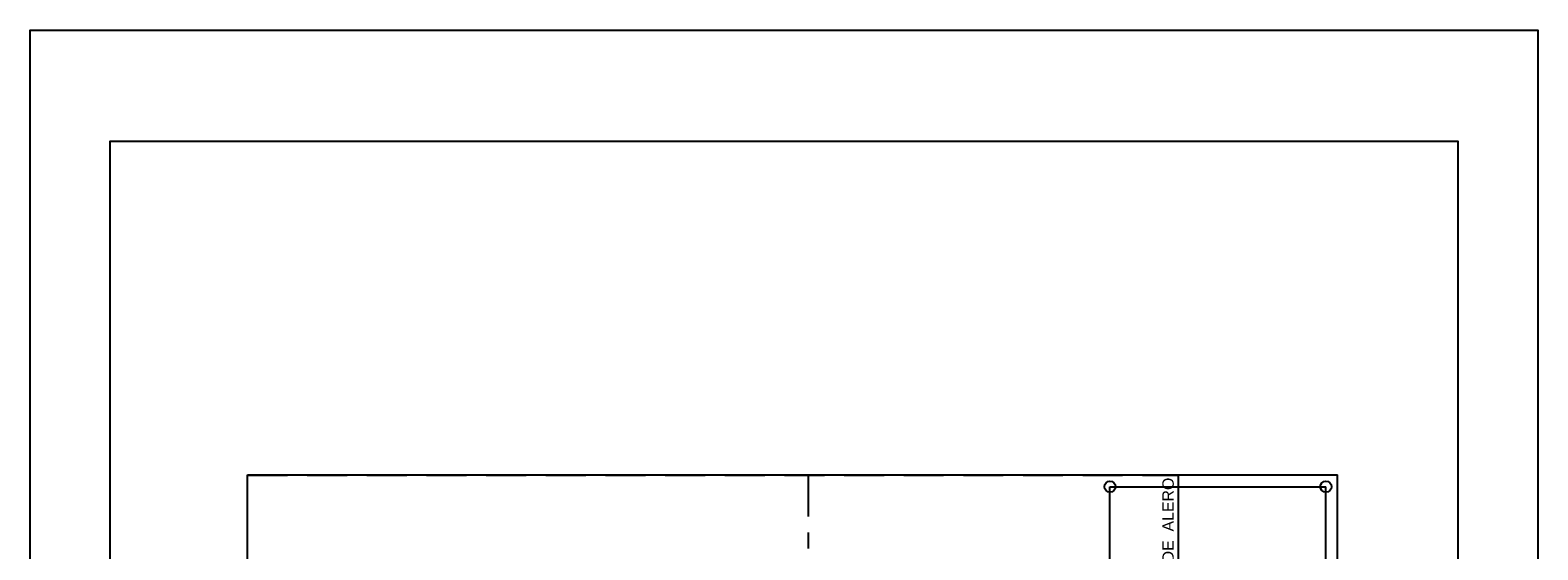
# Model space of a CAD drawing. Header units: millimetres. Extents: x 201 to 840, y 135 to 685.
# Tile 75 of 219: x 322.72 to 332.2, y 196.2 to 199.47. Entities that reach past the tile are written whole.
import ezdxf

# ---------------------------------------------------------------- set-up
doc = ezdxf.new("R2010")
doc.units = ezdxf.units.MM
doc.linetypes.add('ACAD_ISO10W100', pattern=[18, 12, -3, 0, -3])
doc.linetypes.add('HIDDEN', pattern=[0.375, 0.25, -0.125])
for name, color, linetype in [('02', 2, 'Continuous'), ('LAMINA', 6, 'Continuous'), ('piso', 1, 'Continuous'), ('PROYECCIONES', 2, 'Continuous'), ('TEXT', 4, 'Continuous')]:
    doc.layers.add(name, color=color, linetype=linetype)
doc.styles.add('STYLE1', font='ARIALUNI.TTF', dxfattribs={"height": 0.09})

msp = doc.modelspace()

# ---------------------------------------------------------------- linework, layer by layer
at = {"elevation": 0.0629}
msp.add_lwpolyline([(322.7189, 184.2234), (322.7189, 199.471), (332.1956, 199.471), (332.1956, 184.2234)], close=True, dxfattribs=at)
at = {"layer": '02', "color": 1, "ltscale": 0.01}
for centre in [(329.5062, 196.5988, 0.0629), (330.8632, 196.5988, 0.0629)]:
    msp.add_circle(centre, 0.035, dxfattribs=at)
at = {"layer": 'LAMINA', "elevation": 0.0629}
msp.add_lwpolyline([(331.6956, 184.7234), (331.6956, 198.771), (323.2189, 198.771), (323.2189, 184.7234)], close=True, dxfattribs=at)
at = {"layer": 'piso'}
for p, q in [((324.0858, 187.1708, 0.0629), (324.0858, 196.6735, 0.0629)), ((324.0858, 196.6735, 0.0629), (329.9358, 196.6735, 0.0629)), ((329.9358, 196.6735, 0.0629), (329.9358, 190.8708, 0.0629))]:
    msp.add_line(p, q, dxfattribs=at)
at = {"layer": 'piso', "color": 1}
for p, q in [((329.9358, 196.6735, 0.0629), (330.937, 196.6735, 0.0629)), ((330.9358, 190.8708, 0.0629), (330.9358, 196.6735, 0.0629))]:
    msp.add_line(p, q, dxfattribs=at)
at = {"layer": 'PROYECCIONES', "color": 1}
for p, q in [((329.5062, 196.5988, 0.0629), (330.8632, 196.5988, 0.0629)), ((329.5062, 190.9097, 0.0629), (329.5062, 196.5988, 0.0629)), ((330.8632, 190.9097, 0.0629), (330.8632, 196.5988, 0.0629))]:
    msp.add_line(p, q, dxfattribs=at)
at = {"layer": 'PROYECCIONES', "linetype": 'HIDDEN', "elevation": 0.0629}
msp.add_lwpolyline([(324.0858, 187.1688), (324.0858, 196.6715), (329.9358, 196.6715), (329.9358, 190.8688), (330.9358, 190.8688), (330.9358, 187.1688)], close=True, dxfattribs=at)
at = {"layer": 'PROYECCIONES', "linetype": 'ACAD_ISO10W100', "ltscale": 0.03, "elevation": 0.0629}
msp.add_lwpolyline([(327.6108, 187.1708), (327.6108, 196.6735)], dxfattribs=at)

# ---------------------------------------------------------------- texts
at = {"layer": 'TEXT', "color": 1, "ltscale": 0.01, "insert": (329.8355, 195.3959, 0.0629), "char_height": 0.0715, "width": 1.617, "attachment_point": 1, "rotation": 90, "style": 'STYLE1'}
msp.add_mtext('{\\fArial|b0|i0|c0|p34;PROYECCION  DE  ALERO}', dxfattribs=at)

doc.saveas('drawing.dxf')
